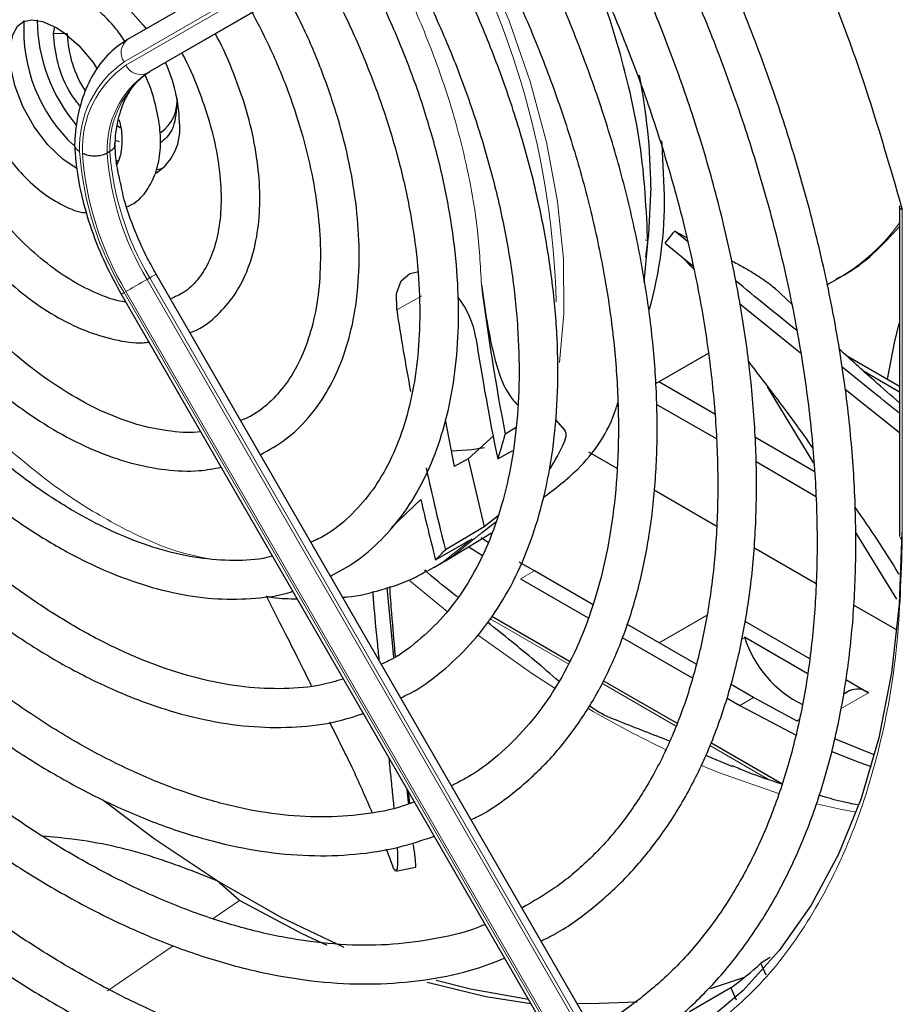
# Paper-space layout 'Blatt4' of a CAD drawing. Header units: millimetres. Extents: x 5 to 418, y 2 to 292.
# Tile 63 of 118: x 103 to 111, y 218 to 226. Entities that reach past the tile are written whole.
import ezdxf

# ---------------------------------------------------------------- set-up
doc = ezdxf.new("R2010")
doc.units = ezdxf.units.MM

psp = doc.layouts.new('Blatt4')

# ---------------------------------------------------------------- linework, layer by layer
at = {"color": 7, "linetype": 'Continuous', "lineweight": 25}
for p, q in [((108.0857, 228.244), (104.0892, 225.9361)), ((108.276, 227.9689), (104.2794, 225.661)), ((103.4511, 225.9874), (103.4622, 226.0456)), ((104.0027, 225.1944), (104.0262, 225.1793)), ((104.0188, 225.0558), (103.9814, 225.0688)), ((103.9361, 224.9726), (103.9125, 224.959)), ((103.9918, 224.8996), (104.0098, 224.8898)), ((104.3441, 224.8189), (104.3938, 224.8308)), ((110.7282, 224.5068), (110.7282, 221.6702)), ((108.7961, 224.2896), (108.8976, 224.2329)), ((108.9047, 224.2008), (108.7961, 224.2896)), ((108.5333, 223.8481), (108.5642, 224.1922)), ((108.7125, 224.1868), (108.9504, 223.9919)), ((108.9564, 223.9648), (108.8485, 224.0754)), ((108.3309, 216.9973), (104.3343, 223.9195)), ((110.1042, 223.8274), (110.2154, 223.8916)), ((109.8068, 223.6557), (109.6505, 223.8049)), ((104.0343, 223.7463), (108.0308, 216.8241)), ((109.3528, 223.6653), (109.8757, 223.2412)), ((108.6333, 222.9783), (109.0846, 223.2388)), ((110.2732, 223.2182), (110.7282, 222.9555)), ((110.418, 223.087), (110.7282, 222.9079)), ((109.1392, 222.7161), (108.6591, 222.9932)), ((109.9908, 222.2921), (109.5919, 222.9512)), ((110.2617, 222.9298), (110.7282, 222.5569)), ((108.2969, 222.7841), (108.3063, 222.7895)), ((108.6368, 222.802), (109.1514, 222.5049)), ((106.8208, 222.6656), (106.8965, 222.2641)), ((107.8517, 222.5714), (107.7681, 222.668)), ((107.7683, 222.6704), (107.8498, 222.5803)), ((107.4322, 222.6012), (107.3372, 222.5435)), ((107.0173, 222.3309), (107.2364, 222.5295)), ((109.9948, 222.2221), (109.4833, 222.5174)), ((107.2722, 222.3304), (107.4023, 222.4025)), ((108.0536, 222.3902), (108.2977, 222.2493)), ((107.0174, 222.3309), (106.8965, 222.2641)), ((107.0174, 222.3308), (107.1571, 221.7448)), ((109.4942, 222.307), (110.0068, 222.0111)), ((108.619, 222.0638), (109.1528, 221.7556)), ((107.1409, 221.7011), (107.2565, 221.788)), ((107.2765, 221.8397), (107.1571, 221.7448)), ((107.1571, 221.7448), (106.8222, 221.5494)), ((106.8244, 221.4544), (107.2201, 221.6942)), ((110.7069, 221.123), (110.3519, 221.6971)), ((106.7379, 221.4628), (107.0523, 221.6428)), ((107.194, 221.6091), (107.129, 221.6521)), ((107.0241, 221.5754), (107.1418, 221.4986)), ((109.4757, 221.5692), (110.0118, 221.2597)), ((106.723, 221.3954), (106.7932, 221.4359)), ((106.7932, 221.4359), (106.8244, 221.4544)), ((107.5876, 221.3667), (107.458, 221.4432)), ((106.723, 221.3954), (106.6716, 221.3669)), ((108.0924, 221.0753), (107.5876, 221.3667)), ((107.4698, 221.2986), (108.0501, 220.9636)), ((106.3799, 220.6239), (106.3227, 221.2237)), ((106.9293, 221.1433), (106.9124, 221.153)), ((110.3354, 221.0729), (110.7062, 220.8589)), ((107.8892, 220.5891), (107.2216, 220.9746)), ((109.3974, 220.934), (109.9541, 220.6127)), ((108.9787, 220.5636), (108.3826, 220.9078)), ((108.3428, 220.7946), (108.9446, 220.4472)), ((109.3945, 220.7996), (109.9354, 220.4874)), ((108.812, 220.0564), (108.1785, 220.4221)), ((110.2656, 220.4329), (110.4632, 220.3188)), ((109.4733, 220.2781), (109.2759, 220.392)), ((110.2966, 220.3353), (110.2437, 220.3048)), ((109.2448, 220.2739), (109.3554, 220.2101)), ((109.8473, 220.0759), (109.4733, 220.2781)), ((109.3554, 220.2101), (109.84, 219.9534)), ((109.8633, 220.0852), (109.8473, 220.0759)), ((109.715, 219.5352), (109.1055, 219.887)), ((109.2937, 219.6829), (109.0613, 219.7792)), ((106.5152, 219.3664), (106.5052, 219.4665)), ((106.5524, 218.9828), (106.5495, 219.0135)), ((106.3705, 218.8268), (106.3151, 218.9743)), ((106.3959, 218.7851), (106.5675, 218.8178)), ((105.0517, 218.5324), (104.8581, 218.7029)), ((109.6171, 218.0417), (109.5367, 217.9937)), ((109.5819, 217.8901), (109.5367, 217.9937)), ((109.3927, 217.8694), (109.101, 217.7737)), ((109.2789, 217.7809), (108.9212, 217.5737)), ((109.2789, 217.7809), (109.324, 217.6795))]:
    psp.add_line(p, q, dxfattribs=at)
at = {"color": 7, "linetype": 'Continuous', "lineweight": 18}
for p, q in [((104.0581, 225.7449), (108.0547, 228.0528)), ((108.0713, 228.024), (104.0748, 225.7161)), ((104.2559, 225.6474), (108.2524, 227.9553)), ((103.4511, 225.9874), (103.5689, 225.9874)), ((104.2794, 225.661), (104.2559, 225.6474)), ((110.7526, 224.4723), (110.7526, 221.6362)), ((108.5416, 224.2129), (108.5642, 224.2048)), ((104.2794, 223.8878), (104.2559, 223.8742)), ((104.2794, 223.8878), (108.276, 216.9656)), ((108.2524, 216.952), (104.2559, 223.8742)), ((108.0547, 216.8379), (104.0581, 223.7601)), ((104.0748, 223.7697), (108.0713, 216.8475)), ((106.6194, 223.7338), (106.4036, 223.6126)), ((106.3575, 221.7397), (106.6111, 221.98)), ((107.5876, 221.3667), (107.4698, 221.2986)), ((106.5177, 221.2825), (106.8378, 221.019)), ((107.2071, 220.9559), (107.8783, 220.5684)), ((108.6602, 220.7475), (109.0691, 220.9835)), ((109.3972, 220.7927), (109.3705, 220.7774)), ((108.1683, 220.401), (108.8031, 220.0345)), ((109.4733, 220.2781), (109.3554, 220.2101)), ((110.4632, 220.3188), (110.2222, 220.1797)), ((109.0973, 219.8647), (109.6005, 219.5742)), ((104.8262, 218.3782), (105.0517, 218.5324)), ((103.9171, 217.7566), (104.4815, 218.1425))]:
    psp.add_line(p, q, dxfattribs=at)
at = {"color": 7, "linetype": 'Continuous', "lineweight": 18, "flags": 128}
for points in [[(107.8046, 223.158), (107.8425, 223.5792), (107.8377, 224.0503), (107.7873, 224.5442), (107.6919, 225.0545), (107.5526, 225.5748), (107.3713, 226.0984), (107.1503, 226.6187), (106.8924, 227.1291), (106.8753, 227.1601)], [(104.3343, 223.9195), (104.3325, 223.9184), (104.3257, 223.9145), (104.3143, 223.908), (104.2987, 223.8989), (104.2794, 223.8878)], [(104.2559, 223.8742), (104.2337, 223.8614), (104.2096, 223.8475), (104.1843, 223.8329), (104.1589, 223.8182), (104.1343, 223.8041), (104.1116, 223.7909), (104.0915, 223.7793), (104.0748, 223.7697)], [(104.0581, 223.7601), (104.0455, 223.7528), (104.0375, 223.7481), (104.0343, 223.7463), (104.0343, 223.7463)], [(106.8244, 221.4544), (106.8892, 221.4956), (107.1409, 221.7011)], [(107.0523, 221.6428), (106.802, 221.4439), (106.723, 221.3954)], [(107.107, 220.8117), (107.5643, 220.4882), (107.767, 220.3562)], [(109.0248, 219.6929), (109.1725, 219.6328), (109.6968, 219.4504)], [(110.013, 219.3646), (110.2172, 219.3193), (110.3553, 219.2933)]]:
    psp.add_lwpolyline(points, dxfattribs=at)
at = {"color": 7, "linetype": 'Continuous', "lineweight": 25, "flags": 128}
for points in [[(103.3886, 226.436), (103.4353, 226.4581), (103.5775, 226.4802), (103.7377, 226.4478), (103.9057, 226.363), (104.0711, 226.2311), (104.2235, 226.0604), (104.2478, 226.0277)], [(103.6543, 224.8253), (103.5315, 224.908), (103.4029, 225.0323), (103.2851, 225.1868), (103.1878, 225.3609), (103.1185, 225.5415), (103.0818, 225.7138), (103.0777, 225.8634), (103.1012, 225.9778), (103.1417, 226.0513), (103.1927, 226.0914), (103.2641, 226.1064), (103.3569, 226.0921), (103.4738, 226.0405), (103.4738, 226.0405), (103.5404, 225.9972), (103.6702, 225.8845), (103.7926, 225.7389), (103.8272, 225.6831)], [(108.7072, 224.5995), (108.6865, 225.0381), (108.6837, 225.0668)], [(108.5894, 224.6675), (108.5686, 224.2607), (108.5424, 224.0655)], [(106.4036, 223.6126), (106.4018, 223.7529), (106.4412, 223.8616), (106.5173, 223.9258), (106.5839, 223.9396)], [(110.6251, 223.015), (110.6861, 223.327), (110.7256, 223.4942)], [(107.8498, 222.5803), (107.8501, 222.5792), (107.8503, 222.5781), (107.8505, 222.577), (107.8508, 222.5758), (107.851, 222.5747), (107.8512, 222.5736), (107.8515, 222.5725), (107.8517, 222.5714)], [(107.1575, 222.4254), (107.0506, 222.4093), (106.875, 222.397)], [(110.7475, 221.701), (110.7254, 221.0804), (110.6594, 220.4892), (110.5498, 219.9314), (110.3974, 219.4104), (110.2032, 218.9297), (109.9684, 218.4924), (109.6944, 218.1013), (109.3832, 217.7588), (109.0367, 217.4673)], [(110.5123, 219.7849), (110.4965, 219.7908), (110.177, 219.9205)], [(110.1469, 219.8148), (110.3786, 219.7228), (110.4843, 219.6844)], [(104.8581, 218.7029), (104.3162, 219.0634), (103.8758, 219.3943)], [(105.9521, 218.1292), (105.4102, 218.3875), (104.8581, 218.7029)], [(105.8063, 218.1458), (105.5899, 218.2466), (105.0517, 218.5324)], [(107.5568, 217.6451), (107.1701, 217.7048), (106.6645, 217.828)], [(107.5367, 217.68), (107.0391, 217.7692), (106.7432, 217.8455)], [(108.4712, 217.6593), (108.0658, 217.643), (107.9567, 217.6454)]]:
    psp.add_lwpolyline(points, dxfattribs=at)
at = {"color": 7, "linetype": 'Continuous', "lineweight": 18}
for centre, radius, start, end in [((100.4953, 223.4826), 7.2829, 1.52989, 29.95859), ((104.1712, 225.8247), 0.1383, 126.35124, 215.18509), ((104.5702, 225.0116), 0.8944, 124.92656, 182.49063), ((104.5771, 224.9964), 0.8777, 124.91275, 182.4318), ((104.2004, 225.7741), 0.1384, 204.8163, 293.64307), ((104.7142, 224.9889), 0.8023, 124.84397, 182.13721), ((104.7378, 225.0026), 0.8023, 124.84397, 182.13721), ((106.3995, 225.163), 2.7296, 183.99715, 210.92952), ((106.375, 225.1478), 2.6814, 184.03412, 210.92588), ((106.3707, 225.1403), 2.4649, 184.21856, 210.90782), ((106.3943, 225.154), 2.4649, 184.21856, 210.90782), ((109.3863, 225.311), 1.6438, 300.29024, 324.72127), ((110.7685, 221.6733), 0.0404, 184.43368, 246.88646), ((112.3902, 227.5724), 8.5691, 239.58362, 244.68034)]:
    psp.add_arc(centre, radius, start, end, dxfattribs=at)
at = {"color": 7, "linetype": 'Continuous', "lineweight": 25}
for centre, radius, start, end in [((104.5572, 226.0186), 1.3619, 176.56242, 226.88232), ((104.7452, 226.1251), 1.4349, 180.79457, 220.09796), ((104.5581, 226.0274), 0.99, 182.31609, 212.78142), ((103.2226, 225.1876), 1.3132, 1.64984, 24.82643), ((103.4498, 224.6294), 5.1397, 0.42479, 11.23272), ((104.1902, 225.4048), 0.3238, 304.5077, 6.80448), ((104.0813, 225.1688), 0.4575, 304.20343, 7.10875), ((105.2469, 224.556), 3.4606, 344.28764, 0.7207), ((126.0896, 226.195), 19.1046, 187.11643, 191.01869), ((106.2932, 223.2322), 0.8042, 9.90459, 37.51875), ((127.03, 226.751), 20.8638, 188.65153, 190.61197), ((126.7724, 226.3701), 19.9143, 188.66318, 191.70405), ((104.4752, 223.2997), 2.9601, 340.88593, 345.20024), ((105.7546, 223.4412), 2.3037, 328.71047, 334.97582), ((129.0372, 227.1575), 22.9119, 192.3626, 194.16817), ((129.4535, 227.3081), 23.4556, 193.12985, 194.43071), ((105.4707, 222.7804), 1.8282, 313.88329, 317.6706), ((108.895, 220.6058), 0.5358, 20.41682, 21.20649), ((110.3294, 221.0954), 0.9801, 197.98589, 243.64688), ((110.3655, 220.1816), 0.1684, 54.53278, 114.15676), ((107.3336, 220.3993), 3.2619, 306.61088, 312.48417)]:
    psp.add_arc(centre, radius, start, end, dxfattribs=at)
for points, knots in [([(108.2529, 217.1324), (108.3667, 217.1989), (108.6004, 217.3353), (108.9197, 217.5979), (109.2166, 217.9041), (109.4816, 218.2527), (109.714, 218.6407), (109.9123, 219.0665), (110.0754, 219.5278), (110.2023, 220.0221), (110.2921, 220.5464), (110.3444, 221.0979), (110.359, 221.6732), (110.3357, 222.2692), (110.2749, 222.8824), (110.177, 223.5095), (110.0425, 224.147), (109.8723, 224.7915), (109.6674, 225.4394), (109.4288, 226.087), (109.1586, 226.7315), (108.8552, 227.3673), (108.6242, 227.8182), (108.4872, 228.0514), (108.4699, 228.0809)], [0, 0, 0, 0, 0.044421, 0.091203, 0.138022, 0.18495, 0.232029, 0.279269, 0.326654, 0.374154, 0.421733, 0.469362, 0.517014, 0.564673, 0.612324, 0.659964, 0.70759, 0.755203, 0.802802, 0.85039, 0.897968, 0.945541, 0.993109, 1, 1, 1, 1]), ([(109.3231, 228.0814), (109.5225, 227.6872), (109.9213, 226.8984), (110.4031, 225.6821), (110.6362, 224.8754), (110.7526, 224.4723)], [0, 0, 0, 0, 0.3332125, 0.6667773, 1, 1, 1, 1]), ([(108.181, 227.914), (108.2737, 227.7472), (108.4794, 227.3775), (108.7645, 226.7903), (109.0405, 226.1598), (109.2842, 225.5248), (109.4952, 224.8894), (109.6721, 224.2573), (109.8139, 223.6321), (109.92, 223.0175), (109.9897, 222.417), (110.0227, 221.8341), (110.0191, 221.2722), (109.979, 220.7345), (109.9027, 220.2241), (109.7909, 219.7438), (109.6443, 219.2962), (109.4639, 218.8838), (109.2508, 218.5084), (109.0058, 218.1723), (108.7309, 217.8754), (108.4233, 217.6262), (108.2072, 217.4752), (108.0871, 217.4203), (108.0868, 217.4201)], [0, 0, 0, 0, 0.03944, 0.087421, 0.135397, 0.183365, 0.231322, 0.279265, 0.327192, 0.375101, 0.42299, 0.470859, 0.51871, 0.566548, 0.614381, 0.66222, 0.710086, 0.75801, 0.806031, 0.854197, 0.902549, 0.951109, 0.999856, 1, 1, 1, 1]), ([(107.646, 218.1835), (107.6961, 218.2087), (107.8624, 218.2925), (108.117, 218.4833), (108.4078, 218.7521), (108.6662, 219.0656), (108.8925, 219.4184), (109.0851, 219.8097), (109.2425, 220.2368), (109.3638, 220.6972), (109.4481, 221.1878), (109.4947, 221.7054), (109.5034, 222.2465), (109.4744, 222.8076), (109.4078, 223.3851), (109.3041, 223.9753), (109.1642, 224.5746), (108.989, 225.1791), (108.7795, 225.785), (108.5377, 226.389), (108.2626, 226.9857), (108.0372, 227.4346), (107.8954, 227.6784), (107.8646, 227.7314)], [0, 0, 0, 0, 0.021532, 0.071525, 0.121522, 0.171619, 0.221893, 0.272376, 0.323056, 0.373894, 0.424842, 0.475857, 0.526904, 0.577958, 0.629001, 0.680028, 0.731037, 0.782028, 0.833004, 0.883966, 0.934919, 0.985865, 1, 1, 1, 1]), ([(107.5753, 227.5643), (107.6294, 227.4695), (107.7907, 227.1866), (108.0296, 226.7016), (108.2914, 226.1149), (108.5204, 225.5231), (108.717, 224.9309), (108.8793, 224.3421), (109.0066, 223.7608), (109.0979, 223.1908), (109.1529, 222.636), (109.1713, 222.1), (109.1531, 221.5864), (109.0986, 221.0987), (109.0084, 220.6399), (108.8834, 220.213), (108.7244, 219.8205), (108.5326, 219.4647), (108.3092, 219.1474), (108.0547, 218.8714), (107.7807, 218.6401), (107.5785, 218.524), (107.4815, 218.4684)], [0, 0, 0, 0, 0.025939, 0.077388, 0.128831, 0.180264, 0.231682, 0.283082, 0.33446, 0.385814, 0.437141, 0.488442, 0.53972, 0.590985, 0.642248, 0.693533, 0.744876, 0.79633, 0.847959, 0.899827, 0.951972, 1, 1, 1, 1]), ([(108.5642, 224.1922), (108.551, 224.4706), (108.5247, 225.0275), (108.3095, 225.9301), (108.0052, 226.7933), (107.7199, 227.3295), (107.5903, 227.573)], [0, 0, 0, 0, 0.260989, 0.521978, 0.782966, 1, 1, 1, 1]), ([(107.0431, 219.2278), (107.0626, 219.2368), (107.1919, 219.2965), (107.4061, 219.4516), (107.6809, 219.6935), (107.9226, 219.9814), (108.1325, 220.3083), (108.3083, 220.6736), (108.449, 221.0743), (108.5532, 221.5078), (108.62, 221.9706), (108.6491, 222.4592), (108.6401, 222.9697), (108.5934, 223.4982), (108.5093, 224.0408), (108.3887, 224.5934), (108.2325, 225.152), (108.0416, 225.7125), (107.8187, 226.2713), (107.5615, 226.8222), (107.3744, 227.1942), (107.2665, 227.3767), (107.2625, 227.3836)], [0, 0, 0, 0, 0.009591, 0.063576, 0.117535, 0.171598, 0.225887, 0.280456, 0.33529, 0.390334, 0.445519, 0.500781, 0.556076, 0.611368, 0.666641, 0.72189, 0.777116, 0.832319, 0.887503, 0.942675, 0.997838, 1, 1, 1, 1]), ([(106.9719, 227.2159), (106.9956, 227.1751), (107.1196, 226.9621), (107.3175, 226.5629), (107.5616, 226.0231), (107.7723, 225.4776), (107.9507, 224.9322), (108.0946, 224.3908), (108.2034, 223.8577), (108.2761, 223.3373), (108.3124, 222.8337), (108.3121, 222.3507), (108.2756, 221.8922), (108.2033, 221.4617), (108.0961, 221.0625), (107.9551, 220.6973), (107.7813, 220.3687), (107.5764, 220.0782), (107.3401, 219.8297), (107.1071, 219.6402), (106.9419, 219.5534), (106.8753, 219.5184)], [0, 0, 0, 0, 0.013176, 0.06897, 0.124756, 0.180528, 0.23628, 0.292006, 0.347701, 0.40336, 0.458983, 0.51457, 0.57013, 0.625681, 0.681245, 0.736873, 0.792637, 0.848632, 0.904957, 0.961672, 1, 1, 1, 1]), ([(106.4381, 220.2756), (106.4646, 220.2878), (106.5918, 220.3461), (106.7939, 220.4967), (107.0397, 220.7262), (107.252, 221.0005), (107.4319, 221.313), (107.5772, 221.6628), (107.6865, 222.0465), (107.7586, 222.461), (107.793, 222.9022), (107.7892, 223.366), (107.7474, 223.848), (107.6683, 224.3438), (107.5526, 224.8491), (107.4013, 225.3593), (107.2166, 225.8704), (106.9977, 226.3764), (106.8096, 226.7658), (106.6862, 226.9801), (106.6556, 227.0332)], [0, 0, 0, 0, 0.015571, 0.074666, 0.133732, 0.19297, 0.252551, 0.312532, 0.372865, 0.433452, 0.494187, 0.554988, 0.615795, 0.676577, 0.737325, 0.798039, 0.858723, 0.919383, 0.980028, 1, 1, 1, 1]), ([(106.3695, 226.868), (106.3723, 226.8633), (106.467, 226.7028), (106.6294, 226.3734), (106.8514, 225.8844), (107.0391, 225.3893), (107.1944, 224.8953), (107.3151, 224.4066), (107.4003, 223.9279), (107.4493, 223.464), (107.4619, 223.0193), (107.4383, 222.598), (107.379, 222.2042), (107.285, 221.8415), (107.1575, 221.5128), (106.9977, 221.2212), (106.8077, 220.9673), (106.5858, 220.7576), (106.4061, 220.6232), (106.2927, 220.5734), (106.2716, 220.5641)], [0, 0, 0, 0, 0.001862, 0.063322, 0.124771, 0.186199, 0.247596, 0.308954, 0.370262, 0.431517, 0.492716, 0.553869, 0.614997, 0.676134, 0.737349, 0.798757, 0.860516, 0.922786, 0.985643, 1, 1, 1, 1]), ([(105.8342, 221.3217), (105.9042, 221.3592), (106.0617, 221.4437), (106.2739, 221.6288), (106.473, 221.8636), (106.6383, 222.139), (106.7695, 222.4509), (106.8644, 222.7968), (106.9221, 223.1729), (106.9416, 223.5748), (106.9229, 223.9974), (106.8662, 224.4359), (106.7725, 224.8853), (106.6431, 225.3405), (106.4789, 225.7964), (106.2849, 226.248), (106.1308, 226.5403), (106.054, 226.6858)], [0, 0, 0, 0, 0.052821, 0.1188, 0.184872, 0.251387, 0.318507, 0.386188, 0.454269, 0.522572, 0.59096, 0.659334, 0.727662, 0.795937, 0.864164, 0.932353, 1, 1, 1, 1]), ([(105.7643, 226.5185), (105.8323, 226.3906), (105.9756, 226.1215), (106.1585, 225.6993), (106.3182, 225.2613), (106.4437, 224.8253), (106.5344, 224.3972), (106.5893, 223.9821), (106.6079, 223.5853), (106.5905, 223.2115), (106.5378, 222.8655), (106.4509, 222.5511), (106.3313, 222.2719), (106.1812, 222.0296), (106.0001, 221.8289), (105.8285, 221.6881), (105.7076, 221.632), (105.6661, 221.6128)], [0, 0, 0, 0, 0.0627159, 0.131985, 0.2012173, 0.2703952, 0.339502, 0.408524, 0.4774545, 0.5463014, 0.6151004, 0.6839074, 0.7528489, 0.8221466, 0.8921029, 0.9629912, 1, 1, 1, 1]), ([(104.0672, 225.921), (104.0424, 225.9569), (103.9723, 226.0584), (103.8352, 226.1938), (103.7141, 226.2855), (103.6166, 226.3435), (103.5136, 226.3957), (103.3627, 226.4402), (103.1936, 226.4433), (103.0441, 226.3968), (102.9425, 226.336), (102.905, 226.2828), (102.8987, 226.2738)], [0, 0, 0, 0, 0.077715, 0.219903, 0.355691, 0.375851, 0.453134, 0.598863, 0.724632, 0.8456, 0.973943, 1, 1, 1, 1]), ([(105.2315, 222.3655), (105.3056, 222.4071), (105.4552, 222.4911), (105.6444, 222.6735), (105.8044, 222.8936), (105.9299, 223.152), (106.0199, 223.4447), (106.0726, 223.7684), (106.0869, 224.1178), (106.0628, 224.4873), (106.0006, 224.8709), (105.902, 225.2627), (105.7675, 225.6564), (105.6167, 226.017), (105.4982, 226.2392), (105.447, 226.3352)], [0, 0, 0, 0, 0.074703, 0.150786, 0.227145, 0.304382, 0.382663, 0.461772, 0.541356, 0.621117, 0.700848, 0.780495, 0.860053, 0.939541, 1, 1, 1, 1]), ([(105.1594, 226.1692), (105.2154, 226.0615), (105.3343, 225.8331), (105.48, 225.4738), (105.6012, 225.1017), (105.6874, 224.7353), (105.7383, 224.3814), (105.7533, 224.0459), (105.7327, 223.7348), (105.6778, 223.4532), (105.5902, 223.2056), (105.4728, 222.9944), (105.3254, 222.8244), (105.1885, 222.7118), (105.0912, 222.6722), (105.0614, 222.6601)], [0, 0, 0, 0, 0.072313, 0.153367, 0.234338, 0.315187, 0.395882, 0.476402, 0.556758, 0.637035, 0.717364, 0.798096, 0.879833, 0.963283, 1, 1, 1, 1]), ([(103.6833, 225.3609), (103.6567, 225.3946), (103.5706, 225.5037), (103.4764, 225.7349), (103.4595, 225.9032), (103.4511, 225.9874)], [0, 0, 0, 0, 0.182718, 0.591359, 1, 1, 1, 1]), ([(104.0892, 225.9361), (104.0562, 225.9149), (103.9669, 225.8577), (103.8452, 225.7288), (103.7366, 225.5444), (103.6648, 225.3279), (103.638, 225.1489), (103.6332, 225.0459), (103.6323, 225.0274)], [0, 0, 0, 0, 0.120337, 0.325835, 0.532783, 0.744527, 0.954131, 1, 1, 1, 1]), ([(104.6249, 223.4163), (104.638, 223.4208), (104.7196, 223.4488), (104.8461, 223.5469), (104.9953, 223.7071), (105.1082, 223.9084), (105.1862, 224.1425), (105.2269, 224.4077), (105.229, 224.6977), (105.1921, 225.0053), (105.1183, 225.323), (105.0061, 225.6416), (104.9122, 225.8653), (104.8488, 225.9761), (104.8429, 225.9864)], [0, 0, 0, 0, 0.017933, 0.111601, 0.204662, 0.2986, 0.394619, 0.49268, 0.591966, 0.691648, 0.791221, 0.890606, 0.989841, 1, 1, 1, 1]), ([(104.5546, 225.8199), (104.557, 225.8158), (104.6126, 225.7187), (104.6963, 225.5175), (104.7991, 225.2255), (104.8649, 224.9382), (104.8963, 224.6659), (104.8923, 224.4159), (104.8549, 224.1955), (104.7872, 224.0099), (104.6918, 223.8636), (104.584, 223.7599), (104.4961, 223.7236), (104.4568, 223.7073)], [0, 0, 0, 0, 0.004478, 0.106311, 0.207976, 0.309347, 0.410315, 0.510822, 0.61097, 0.711109, 0.812139, 0.916043, 1, 1, 1, 1]), ([(103.9795, 225.0214), (103.982, 225.0596), (103.9894, 225.1709), (104.0265, 225.3329), (104.0982, 225.4897), (104.1842, 225.5973), (104.2511, 225.6421), (104.2794, 225.661)], [0, 0, 0, 0, 0.121998, 0.35528, 0.588901, 0.826298, 1, 1, 1, 1]), ([(104.0831, 224.4973), (104.1095, 224.5103), (104.1831, 224.5463), (104.2708, 224.6542), (104.342, 224.8039), (104.3753, 224.9831), (104.3718, 225.1862), (104.3254, 225.4034), (104.278, 225.5561), (104.2393, 225.6284), (104.2382, 225.6306)], [0, 0, 0, 0, 0.07989, 0.222597, 0.365881, 0.516185, 0.673819, 0.834625, 0.995139, 1, 1, 1, 1]), ([(104.5117, 225.3751), (104.5048, 225.2978), (104.4916, 225.1509), (104.4075, 225.0788), (104.3676, 225.0446)], [0, 0, 0, 0, 0.52564, 1, 1, 1, 1]), ([(104.0142, 225.2502), (104.0177, 225.2378), (104.0377, 225.1669), (104.0418, 225.0521), (104.0295, 224.9294), (104.0064, 224.8835), (103.9966, 224.8642)], [0, 0, 0, 0, 0.0731927, 0.4168325, 0.7544774, 1, 1, 1, 1]), ([(102.9153, 225.1631), (102.95, 225.0999), (103.0234, 224.9666), (103.1678, 224.7875), (103.3338, 224.6303), (103.514, 224.5158), (103.6511, 224.454), (103.7254, 224.4477), (103.7369, 224.4467)], [0, 0, 0, 0, 0.1751881, 0.3694219, 0.5648628, 0.7625829, 0.9630887, 1, 1, 1, 1]), ([(103.6323, 225.0413), (103.6351, 224.9918), (103.6434, 224.8488), (103.6865, 224.6014), (103.773, 224.3032), (103.8886, 224.0142), (103.9873, 223.8327), (104.0343, 223.7463)], [0, 0, 0, 0, 0.119661, 0.345415, 0.570792, 0.795741, 1, 1, 1, 1]), ([(103.6766, 224.9727), (103.6759, 224.9732), (103.6716, 224.9757), (103.6643, 224.9805), (103.6537, 224.9892), (103.6435, 225.0005), (103.636, 225.0144), (103.6326, 225.0251), (103.6329, 225.0309), (103.633, 225.0319)], [0, 0, 0, 0, 0.027692, 0.159469, 0.292587, 0.511005, 0.735743, 0.953935, 1, 1, 1, 1]), ([(103.9793, 225.0312), (103.9793, 225.0289), (103.9793, 225.0217), (103.9747, 225.0099), (103.9659, 224.9963), (103.9531, 224.9835), (103.9418, 224.9763), (103.9361, 224.9726)], [0, 0, 0, 0, 0.1062745, 0.3265145, 0.5531299, 0.7733701, 1, 1, 1, 1]), ([(104.033, 224.6834), (104.0197, 224.7404), (103.9903, 224.8665), (103.9833, 224.9829), (103.9795, 225.0466)], [0, 0, 0, 0, 0.452812, 1, 1, 1, 1]), ([(103.9125, 224.959), (103.9064, 224.9558), (103.8939, 224.9493), (103.872, 224.9419), (103.8482, 224.9367), (103.8234, 224.9338), (103.7979, 224.9334), (103.7729, 224.9355), (103.7486, 224.9399), (103.729, 224.9458), (103.7138, 224.952), (103.7053, 224.9562), (103.701, 224.9587), (103.7002, 224.9591)], [0, 0, 0, 0, 0.105647, 0.214359, 0.320006, 0.428712, 0.534438, 0.643221, 0.749098, 0.858039, 0.922043, 0.986702, 1, 1, 1, 1]), ([(104.0722, 223.6806), (104.0631, 223.6814), (103.9908, 223.6879), (103.8369, 223.7439), (103.6194, 223.8506), (103.3979, 224.0035), (103.1805, 224.1934), (102.9742, 224.4187), (102.8167, 224.6192), (102.7383, 224.7488), (102.7152, 224.7869)], [0, 0, 0, 0, 0.022262, 0.176417, 0.328409, 0.480023, 0.631813, 0.784027, 0.936627, 1, 1, 1, 1]), ([(104.3343, 223.9195), (104.3093, 223.9645), (104.236, 224.0958), (104.1372, 224.3217), (104.0617, 224.5352), (104.0389, 224.6528), (104.033, 224.6834)], [0, 0, 0, 0, 0.181406, 0.529808, 0.87786, 1, 1, 1, 1]), ([(102.4401, 224.5989), (102.4707, 224.5495), (102.5621, 224.4018), (102.7406, 224.178), (102.9683, 223.9343), (103.2115, 223.7254), (103.4635, 223.5553), (103.7203, 223.4275), (103.9748, 223.352), (104.161, 223.3211), (104.2556, 223.333), (104.2717, 223.335)], [0, 0, 0, 0, 0.064595, 0.193533, 0.322682, 0.452181, 0.582147, 0.712616, 0.843331, 0.973305, 1, 1, 1, 1]), ([(110.7526, 224.4723), (110.7467, 224.4752), (110.7366, 224.4802), (110.7292, 224.4894), (110.7291, 224.4954), (110.729, 224.4981)], [0, 0, 0, 0, 0.429004, 0.73606, 1, 1, 1, 1]), ([(104.7165, 222.5646), (104.7161, 222.5645), (104.6405, 222.5499), (104.4692, 222.5632), (104.2067, 222.6091), (103.9308, 222.7065), (103.6494, 222.8468), (103.3658, 223.03), (103.0849, 223.253), (102.8114, 223.5125), (102.5508, 223.8048), (102.3174, 224.1063), (102.1833, 224.3182), (102.122, 224.4151)], [0, 0, 0, 0, 0.000607, 0.105297, 0.207883, 0.309232, 0.410068, 0.510794, 0.611558, 0.712453, 0.813494, 0.914656, 1, 1, 1, 1]), ([(110.1851, 223.8796), (110.2063, 223.8898), (110.3215, 223.9453), (110.5098, 224.0906), (110.6547, 224.2486), (110.7282, 224.3288)], [0, 0, 0, 0, 0.09994, 0.543517, 1, 1, 1, 1]), ([(101.8323, 224.2478), (101.9043, 224.1351), (102.0533, 223.9018), (102.308, 223.5749), (102.5848, 223.267), (102.877, 222.9917), (103.1798, 222.7526), (103.4894, 222.5537), (103.8015, 222.3984), (104.1118, 222.2893), (104.4145, 222.2311), (104.6778, 222.2179), (104.8311, 222.2468), (104.8933, 222.2585)], [0, 0, 0, 0, 0.087876, 0.181746, 0.275693, 0.369759, 0.463981, 0.558384, 0.652963, 0.747628, 0.842097, 0.935945, 1, 1, 1, 1]), ([(108.7125, 224.1868), (108.7229, 224.1995), (108.7509, 224.2337), (108.7787, 224.268), (108.7961, 224.2896)], [0, 0, 0, 0, 0.372254, 1, 1, 1, 1]), ([(105.3339, 221.4952), (105.3184, 221.4907), (105.2163, 221.4611), (105.0055, 221.4516), (104.7047, 221.4704), (104.3883, 221.5403), (104.0625, 221.6551), (103.7302, 221.8149), (103.3955, 222.0179), (103.0622, 222.2618), (102.7345, 222.544), (102.4167, 222.8613), (102.1118, 223.2096), (101.8267, 223.5864), (101.6277, 223.8743), (101.5327, 224.0396), (101.5175, 224.0661)], [0, 0, 0, 0, 0.014864, 0.097891, 0.179836, 0.260915, 0.341479, 0.421805, 0.502068, 0.582337, 0.662662, 0.743061, 0.82353, 0.904058, 0.984625, 1, 1, 1, 1]), ([(109.2846, 224.0346), (109.3177, 224.0168), (109.3856, 223.9803), (109.4758, 223.9273), (109.5562, 223.8754), (109.6226, 223.8284), (109.6516, 223.8006), (109.6645, 223.7882)], [0, 0, 0, 0, 0.198561, 0.408, 0.618483, 0.829377, 1, 1, 1, 1]), ([(101.2277, 223.8987), (101.3087, 223.769), (101.4775, 223.4985), (101.7635, 223.1126), (102.0747, 222.7405), (102.4032, 222.3987), (102.7446, 222.0904), (103.0957, 221.8192), (103.4527, 221.5884), (103.8119, 221.4007), (104.1695, 221.2585), (104.5213, 221.1645), (104.8639, 221.1182), (105.1895, 221.1279), (105.4056, 221.1542), (105.5051, 221.1907), (105.5089, 221.1921)], [0, 0, 0, 0, 0.0710555, 0.1481132, 0.225204, 0.3023463, 0.3795579, 0.4568542, 0.5342438, 0.6117221, 0.689258, 0.7667387, 0.8440008, 0.9208176, 0.9969662, 1, 1, 1, 1]), ([(107.1322, 223.8282), (107.1628, 223.6124), (107.2118, 223.2674), (107.3331, 222.9113), (107.4267, 222.812), (107.4431, 222.7946)], [0, 0, 0, 0, 0.579374, 0.926142, 1, 1, 1, 1]), ([(109.8419, 223.4374), (109.7548, 223.5073), (109.58, 223.6479), (109.4057, 223.7909), (109.3181, 223.8627)], [0, 0, 0, 0, 0.497731, 1, 1, 1, 1]), ([(105.945, 220.4368), (105.8827, 220.4185), (105.7219, 220.3711), (105.4369, 220.3479), (105.0974, 220.3617), (104.7426, 220.4247), (104.377, 220.5337), (104.0035, 220.6883), (103.6254, 220.8873), (103.2463, 221.1288), (102.8697, 221.4109), (102.4993, 221.7311), (102.1387, 222.0864), (101.7913, 222.4735), (101.4611, 222.8892), (101.1652, 223.3039), (100.9918, 223.5875), (100.9128, 223.7168)], [0, 0, 0, 0, 0.044535, 0.115036, 0.18491, 0.25425, 0.323233, 0.39202, 0.460724, 0.529412, 0.598115, 0.666856, 0.735642, 0.804471, 0.873336, 0.942229, 1, 1, 1, 1]), ([(100.6249, 223.5506), (100.6493, 223.5081), (100.7665, 223.3044), (101.0022, 222.9562), (101.3294, 222.512), (101.6783, 222.0948), (102.0435, 221.7067), (102.4224, 221.3516), (102.8116, 221.0326), (103.2081, 220.7527), (103.6083, 220.5143), (104.009, 220.32), (104.4067, 220.1716), (104.7977, 220.0712), (105.1785, 220.0192), (105.5442, 220.0187), (105.8592, 220.0567), (106.0418, 220.1161), (106.1162, 220.1403)], [0, 0, 0, 0, 0.017616, 0.084446, 0.151286, 0.218148, 0.285041, 0.351974, 0.418957, 0.485995, 0.553088, 0.62023, 0.687388, 0.754495, 0.821455, 0.888141, 0.954425, 1, 1, 1, 1]), ([(106.5546, 219.381), (106.5233, 219.3689), (106.3867, 219.3157), (106.1211, 219.2688), (105.7604, 219.2423), (105.3811, 219.2668), (104.9884, 219.3377), (104.5845, 219.4555), (104.1725, 219.6189), (103.7555, 219.8271), (103.3365, 220.0784), (102.9189, 220.3712), (102.506, 220.7033), (102.101, 221.0722), (101.707, 221.4751), (101.3276, 221.9091), (100.9647, 222.3702), (100.6251, 222.857), (100.4054, 223.1914), (100.3072, 223.366), (100.3067, 223.3668)], [0, 0, 0, 0, 0.0185903, 0.0811445, 0.1433296, 0.2051115, 0.2665601, 0.3277799, 0.3888665, 0.4498909, 0.5108991, 0.5719111, 0.6329445, 0.6940068, 0.7550991, 0.8162191, 0.8773623, 0.9385232, 0.9996956, 1, 1, 1, 1]), ([(110.7282, 222.8132), (110.6556, 222.876), (110.4837, 223.0248), (110.3085, 223.1852), (110.2073, 223.2779)], [0, 0, 0, 0, 0.422428, 1, 1, 1, 1]), ([(100.0195, 223.201), (100.1104, 223.0513), (100.3071, 222.727), (100.6395, 222.2512), (101.0071, 221.7735), (101.3942, 221.3231), (101.7972, 220.9027), (102.2133, 220.5156), (102.6396, 220.1647), (103.0731, 219.8526), (103.5108, 219.5817), (103.9495, 219.3541), (104.3861, 219.1719), (104.8173, 219.0365), (105.2399, 218.9493), (105.6506, 218.9108), (106.0452, 218.9231), (106.4064, 218.9773), (106.6245, 219.0511), (106.7254, 219.0852)], [0, 0, 0, 0, 0.051309, 0.111098, 0.170898, 0.230714, 0.290553, 0.35042, 0.41032, 0.470257, 0.530232, 0.590239, 0.650267, 0.710279, 0.770224, 0.830034, 0.889626, 0.948923, 1, 1, 1, 1]), ([(109.4267, 223.1699), (109.5617, 222.9944), (109.753, 222.746), (109.9311, 222.4953), (109.9834, 222.4217)], [0, 0, 0, 0, 0.706207, 1, 1, 1, 1]), ([(110.7282, 222.7226), (110.7224, 222.7273), (110.5565, 222.8597), (110.3911, 222.9938), (110.2315, 223.1231)], [0, 0, 0, 0, 0.03552, 1, 1, 1, 1]), ([(107.1634, 218.3265), (107.1479, 218.3198), (107.0202, 218.2635), (106.7571, 218.2024), (106.3752, 218.1471), (105.9725, 218.1441), (105.5548, 218.1875), (105.1239, 218.2783), (104.6828, 218.4156), (104.2341, 218.5986), (103.7806, 218.8263), (103.3253, 219.0972), (102.8713, 219.4098), (102.4214, 219.7621), (101.9789, 220.1517), (101.5465, 220.5764), (101.1274, 221.0332), (100.724, 221.519), (100.3401, 222.0313), (99.9973, 222.5314), (99.7951, 222.8679), (99.7043, 223.019)], [0, 0, 0, 0, 0.0077893, 0.064483, 0.1209559, 0.1771451, 0.2330663, 0.2887779, 0.344348, 0.3998354, 0.4552837, 0.5107218, 0.5661627, 0.6216183, 0.6770942, 0.7325918, 0.7881102, 0.8436466, 0.8991977, 0.9547596, 1, 1, 1, 1]), ([(99.4167, 222.8529), (99.4892, 222.7302), (99.6742, 222.4176), (100, 221.9351), (100.388, 221.4074), (100.7969, 220.9057), (101.223, 220.4322), (101.664, 219.9902), (102.117, 219.5824), (102.5794, 219.2114), (103.0484, 218.8796), (103.5211, 218.5892), (103.9945, 218.3422), (104.4659, 218.1402), (104.9323, 217.9848), (105.3905, 217.8772), (105.8375, 217.8183), (106.2704, 217.8081), (106.6851, 217.8489), (107.0407, 217.9229), (107.2473, 218.0038), (107.3308, 218.0365)], [0, 0, 0, 0, 0.035219, 0.089791, 0.144368, 0.198955, 0.253556, 0.308176, 0.362817, 0.417482, 0.472174, 0.526893, 0.581635, 0.636391, 0.691138, 0.745845, 0.800467, 0.85495, 0.90924, 0.963298, 1, 1, 1, 1]), ([(107.665, 221.9978), (107.7664, 222.0749), (108.0205, 222.268), (108.23, 222.5622), (108.3015, 222.7986), (108.3063, 222.8144)], [0, 0, 0, 0, 0.382499, 0.958538, 1, 1, 1, 1]), ([(107.7702, 217.2754), (107.7561, 217.2689), (107.6224, 217.2067), (107.3459, 217.1331), (106.9416, 217.0588), (106.5155, 217.0369), (106.0734, 217.0614), (105.6169, 217.1337), (105.1488, 217.2529), (104.6715, 217.4184), (104.1876, 217.6293), (103.6998, 217.8846), (103.2108, 218.1829), (102.7236, 218.5226), (102.2409, 218.9019), (101.7655, 219.3186), (101.3003, 219.7704), (100.8478, 220.2548), (100.411, 220.769), (99.9916, 221.3098), (99.5945, 221.8754), (99.2968, 222.3305), (99.1409, 222.6011), (99.101, 222.6706)], [0, 0, 0, 0, 0.006164, 0.058345, 0.11038, 0.162211, 0.213835, 0.265282, 0.3166, 0.367833, 0.419018, 0.470182, 0.521342, 0.572506, 0.623681, 0.674873, 0.72608, 0.777304, 0.828541, 0.87979, 0.931048, 0.982312, 1, 1, 1, 1]), ([(107.8421, 222.4667), (107.8524, 222.4935), (107.8696, 222.538), (107.8568, 222.5619), (107.8517, 222.5714)], [0, 0, 0, 0, 0.602422, 1, 1, 1, 1]), ([(98.8126, 222.504), (98.8825, 222.3848), (99.0721, 222.0617), (99.4093, 221.5543), (99.819, 220.9839), (100.2505, 220.4388), (100.6998, 219.9208), (101.165, 219.4332), (101.6435, 218.9784), (102.1328, 218.5592), (102.6301, 218.1778), (103.1329, 217.8363), (103.6385, 217.5368), (104.1442, 217.281), (104.6473, 217.0705), (105.1449, 216.9065), (105.6342, 216.7902), (106.1125, 216.7223), (106.5766, 216.7036), (107.0245, 216.7329), (107.4507, 216.815), (107.7556, 216.9003), (107.9099, 216.9726), (107.9376, 216.9856)], [0, 0, 0, 0, 0.0295598, 0.0800673, 0.1305787, 0.1810967, 0.2316244, 0.2821645, 0.3327197, 0.3832924, 0.4338844, 0.4844965, 0.535128, 0.5857754, 0.6364312, 0.6870775, 0.7376916, 0.7882425, 0.8386922, 0.8890008, 0.9391371, 0.9890918, 1, 1, 1, 1]), ([(110.3434, 221.9156), (110.4758, 221.7245), (110.6098, 221.5311), (110.7207, 221.3397), (110.722, 221.3375)], [0, 0, 0, 0, 0.988609, 1, 1, 1, 1]), ([(105.939, 221.1402), (105.9509, 221.1409), (106.0686, 221.1484), (106.282, 221.2054), (106.5146, 221.2808), (106.6347, 221.3518), (106.6653, 221.3699)], [0, 0, 0, 0, 0.045503, 0.449675, 0.859451, 1, 1, 1, 1]), ([(106.9124, 221.153), (106.8326, 221.2157), (106.7426, 221.2863), (106.6546, 221.3662), (106.6448, 221.3751)], [0, 0, 0, 0, 0.887739, 1, 1, 1, 1]), ([(106.1951, 221.1896), (106.208, 221.0452), (106.2256, 220.8491), (106.2455, 220.652), (106.2508, 220.6001)], [0, 0, 0, 0, 0.736431, 1, 1, 1, 1]), ([(106.3934, 220.6331), (106.3928, 220.6394), (106.3821, 220.7573), (106.3653, 220.9511), (106.35, 221.1537), (106.3441, 221.2317)], [0, 0, 0, 0, 0.033565, 0.62791, 1, 1, 1, 1]), ([(105.672, 220.3784), (105.6364, 220.4507), (105.5225, 220.6817), (105.385, 220.9479), (105.2873, 221.1422), (105.2836, 221.1497)], [0, 0, 0, 0, 0.304478, 0.973284, 1, 1, 1, 1]), ([(105.2838, 221.1492), (105.3022, 221.1457), (105.391, 221.1288), (105.4777, 221.128), (105.5464, 221.1273)], [0, 0, 0, 0, 0.20769, 1, 1, 1, 1]), ([(107.7986, 220.4175), (107.7306, 220.4764), (107.5321, 220.6483), (107.3218, 220.8157), (107.1836, 220.9257)], [0, 0, 0, 0, 0.3426312, 1, 1, 1, 1]), ([(108.7501, 219.9034), (108.6074, 219.959), (108.393, 220.0425), (108.1505, 220.14), (108.0783, 220.1943), (108.059, 220.2089)], [0, 0, 0, 0, 0.592609, 0.890651, 1, 1, 1, 1]), ([(106.1922, 219.29), (106.1417, 219.4078), (106.0395, 219.6463), (105.8986, 219.9242), (105.8273, 220.0649)], [0, 0, 0, 0, 0.493804, 1, 1, 1, 1]), ([(106.3352, 219.7609), (106.3353, 219.7603), (106.3383, 219.7314), (106.3439, 219.6767), (106.3521, 219.5967), (106.36, 219.5191), (106.3676, 219.4435), (106.374, 219.3799), (106.3775, 219.3427), (106.3789, 219.329)], [0, 0, 0, 0, 0.003937, 0.179753, 0.356556, 0.533636, 0.713852, 0.89431, 1, 1, 1, 1]), ([(109.7179, 219.5335), (109.6179, 219.5652), (109.479, 219.6094), (109.3364, 219.6719), (109.2963, 219.6895)], [0, 0, 0, 0, 0.719165, 1, 1, 1, 1]), ([(106.5074, 219.3635), (106.5068, 219.3683), (106.5024, 219.4073), (106.4979, 219.4493), (106.4939, 219.4862)], [0, 0, 0, 0, 0.122818, 1, 1, 1, 1]), ([(110.3661, 219.3561), (110.3434, 219.3599), (110.2361, 219.378), (110.124, 219.4113), (110.0356, 219.4376)], [0, 0, 0, 0, 0.2116046, 1, 1, 1, 1]), ([(104.8581, 218.7029), (104.6683, 218.7778), (104.282, 218.9303), (103.7642, 219.0503), (103.4438, 219.0772), (103.3588, 219.0844)], [0, 0, 0, 0, 0.415053, 0.844755, 1, 1, 1, 1]), ([(106.4072, 218.9891), (106.4073, 218.9882), (106.4084, 218.9718), (106.4099, 218.9439), (106.4115, 218.9042), (106.412, 218.8666), (106.4106, 218.8329), (106.4071, 218.7969), (106.3993, 218.7936), (106.3946, 218.7916)], [0, 0, 0, 0, 0.008686, 0.148553, 0.289139, 0.430039, 0.592665, 0.756322, 1, 1, 1, 1]), ([(106.5673, 218.8192), (106.5676, 218.8188), (106.5683, 218.8179), (106.5686, 218.8248), (106.5683, 218.8426), (106.5654, 218.8758), (106.5606, 218.9183), (106.5567, 218.9497), (106.5536, 218.9737), (106.5524, 218.9828)], [0, 0, 0, 0, 0.072025, 0.158343, 0.301356, 0.590939, 0.737038, 0.900148, 1, 1, 1, 1]), ([(106.3904, 218.7867), (106.3861, 218.7917), (106.3803, 218.7985), (106.3726, 218.8207), (106.3705, 218.8268)], [0, 0, 0, 0, 0.726019, 1, 1, 1, 1])]:
    psp.add_open_spline(points, degree=3, knots=knots, dxfattribs=at)
at = {"color": 7, "linetype": 'Continuous', "lineweight": 18}
for points, knots in [([(107.1322, 223.8282), (107.1234, 223.9919), (107.1057, 224.3236), (107.011, 224.8552), (106.8652, 225.4072), (106.6624, 225.9672), (106.457, 226.4366), (106.3045, 226.7078), (106.2524, 226.8004)], [0, 0, 0, 0, 0.174789, 0.354085, 0.536518, 0.720561, 0.904604, 1, 1, 1, 1]), ([(103.0188, 222.4532), (103.1792, 222.3194), (103.5061, 222.0467), (104.0167, 221.7415), (104.4475, 221.5416), (104.6948, 221.4904), (104.7756, 221.4736)], [0, 0, 0, 0, 0.276228, 0.562956, 0.857135, 1, 1, 1, 1]), ([(110.7526, 221.6362), (110.7431, 221.3238), (110.724, 220.696), (110.5685, 219.8376), (110.3207, 219.055), (109.9741, 218.3727), (109.5456, 217.7916), (109.1928, 217.5027), (109.0172, 217.3589)], [0, 0, 0, 0, 0.165233, 0.331999, 0.5, 0.667989, 0.834761, 1, 1, 1, 1])]:
    psp.add_open_spline(points, degree=3, knots=knots, dxfattribs=at)

doc.saveas('drawing.dxf')
